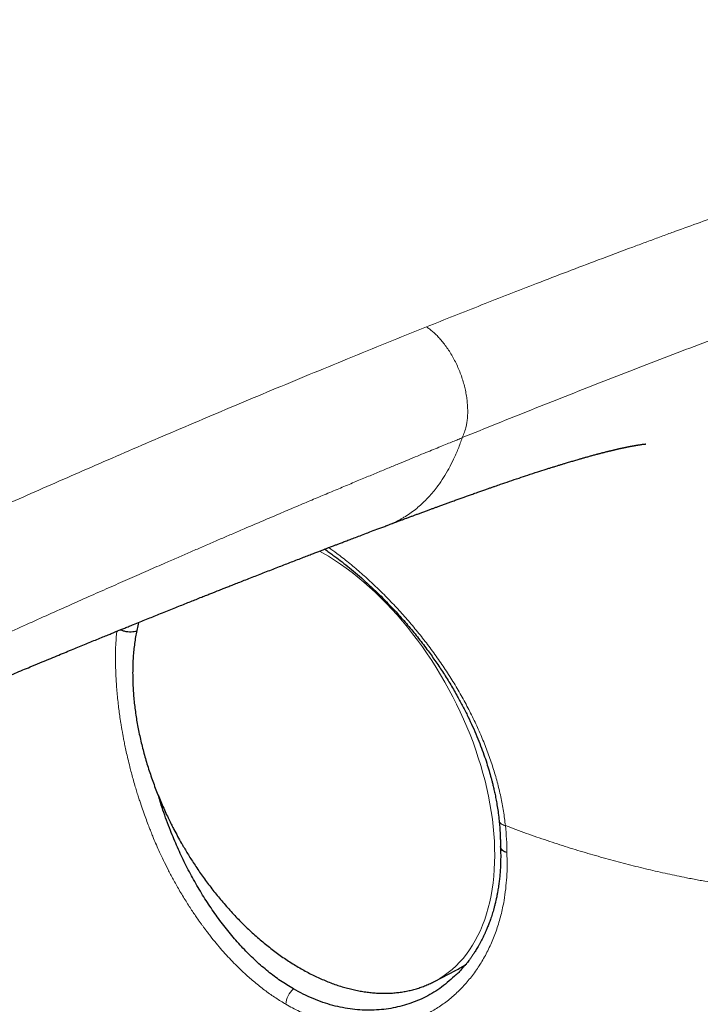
# Model space of a CAD drawing. Header units: millimetres. Extents: x 8 to 763, y 12 to 751.
# Tile 49 of 100: x 594 to 608, y 216 to 236. Entities that reach past the tile are written whole.
import ezdxf

# ---------------------------------------------------------------- set-up
doc = ezdxf.new("R2010")
doc.units = ezdxf.units.MM

msp = doc.modelspace()

# ---------------------------------------------------------------- linework, layer by layer
at = {"color": 7, "linetype": 'Continuous', "lineweight": 30}
for p, q in [((602.87, 216.243), (603.296, 216.464)), ((602.852, 216.234), (602.87, 216.243))]:
    msp.add_line(p, q, dxfattribs=at)
at = {"color": 252, "linetype": 'Continuous', "lineweight": 0, "flags": 128}
msp.add_lwpolyline([(602.87, 216.243), (602.894, 216.256), (602.983, 216.307), (603.069, 216.363), (603.152, 216.423), (603.233, 216.489), (603.31, 216.559), (603.383, 216.634), (603.454, 216.714), (603.521, 216.798), (603.585, 216.886), (603.645, 216.979), (603.702, 217.076), (603.755, 217.177), (603.805, 217.282), (603.851, 217.39), (603.893, 217.503), (603.931, 217.619), (603.965, 217.739), (603.996, 217.861), (604.022, 217.988), (604.045, 218.117), (604.063, 218.249), (604.078, 218.384), (604.088, 218.521), (604.094, 218.661), (604.097, 218.803), (604.095, 218.948), (604.089, 219.094), (604.079, 219.242), (604.066, 219.392), (604.048, 219.544), (604.026, 219.696), (604, 219.85), (603.97, 220.005), (603.937, 220.161), (603.899, 220.317), (603.858, 220.474), (603.812, 220.631), (603.763, 220.788), (603.711, 220.945), (603.655, 221.102), (603.595, 221.258), (603.531, 221.414), (603.465, 221.569), (603.395, 221.723), (603.321, 221.876), (603.245, 222.028), (603.165, 222.178), (603.083, 222.327), (602.997, 222.474), (602.909, 222.619), (602.818, 222.761), (602.724, 222.902), (602.627, 223.04), (602.529, 223.176), (602.428, 223.308), (602.325, 223.438), (602.219, 223.565), (602.112, 223.689), (602.003, 223.809), (601.892, 223.926), (601.78, 224.04), (601.666, 224.149), (601.551, 224.255), (601.435, 224.357), (601.317, 224.455), (601.199, 224.549), (601.08, 224.638), (600.96, 224.724), (600.839, 224.804), (600.718, 224.88), (600.597, 224.952), (600.535, 224.987)], dxfattribs=at)
at = {"color": 7, "linetype": 'Continuous', "lineweight": 30}
msp.add_arc((602.443, 218.109), 1.853, 297.3952, 305.5506, dxfattribs=at)
at = {"color": 252, "linetype": 'Continuous', "lineweight": 0}
msp.add_arc((600.324, 215.745), 0.473, 132.5423, 175.7269, dxfattribs=at)
for points, knots in [([(625.314, 236.822), (625.211, 236.795), (625.01, 236.741), (624.715, 236.663), (624.434, 236.588), (624.166, 236.516), (623.914, 236.449), (623.677, 236.385), (623.455, 236.326), (623.246, 236.27), (623.049, 236.217), (622.866, 236.168), (622.695, 236.122), (622.538, 236.08), (622.396, 236.042), (622.268, 236.007), (622.154, 235.977), (622.072, 235.955), (622.015, 235.939), (621.971, 235.927), (621.915, 235.912), (621.851, 235.895), (621.785, 235.877), (621.688, 235.851), (621.557, 235.816), (621.38, 235.768), (621.185, 235.715), (620.972, 235.657), (620.725, 235.589), (620.442, 235.511), (620.12, 235.422), (619.784, 235.328), (619.44, 235.232), (619.089, 235.132), (618.73, 235.03), (618.438, 234.946), (618.222, 234.884), (618.096, 234.847), (617.986, 234.815), (617.883, 234.785), (617.78, 234.754), (617.614, 234.706), (617.383, 234.638), (617.084, 234.549), (616.774, 234.456), (616.441, 234.356), (616.084, 234.247), (615.717, 234.135), (615.455, 234.054), (615.309, 234.009), (615.265, 233.995), (615.226, 233.983), (615.187, 233.971), (615.09, 233.941), (614.931, 233.891), (614.704, 233.82), (614.462, 233.744), (614.211, 233.665), (613.952, 233.582), (613.687, 233.498), (613.408, 233.408), (613.116, 233.314), (612.8, 233.212), (612.458, 233.101), (612.208, 233.018), (612.067, 232.972), (612.041, 232.963), (612.018, 232.956), (611.994, 232.948), (611.971, 232.94), (611.948, 232.933), (611.924, 232.925), (611.859, 232.903), (611.705, 232.852), (611.46, 232.771), (611.162, 232.671), (610.851, 232.566), (610.528, 232.456), (610.219, 232.35), (609.924, 232.248), (609.728, 232.18), (609.608, 232.139), (609.568, 232.125), (609.529, 232.111), (609.49, 232.097), (609.45, 232.084), (609.411, 232.07), (609.371, 232.056), (609.158, 231.981), (608.623, 231.792), (608.069, 231.592), (607.66, 231.443), (607.541, 231.399), (607.413, 231.352), (607.286, 231.305), (607.158, 231.258), (607.03, 231.21), (606.71, 231.092), (606.015, 230.831), (604.991, 230.44), (603.829, 229.987), (603.084, 229.69), (602.711, 229.542)], [0, 0, 0, 0, 0.013861, 0.027087, 0.039678, 0.051634, 0.062955, 0.073456, 0.083345, 0.092621, 0.101286, 0.109497, 0.117071, 0.124007, 0.130307, 0.135969, 0.140995, 0.145384, 0.14683, 0.148491, 0.15129, 0.154134, 0.15702, 0.159951, 0.167029, 0.174349, 0.183378, 0.192748, 0.202461, 0.216005, 0.230162, 0.244932, 0.260316, 0.275504, 0.291245, 0.307541, 0.314094, 0.319735, 0.324173, 0.328674, 0.333238, 0.337866, 0.350572, 0.363731, 0.377343, 0.391408, 0.407699, 0.424559, 0.439866, 0.442299, 0.443972, 0.445672, 0.447399, 0.449152, 0.458457, 0.468448, 0.479124, 0.490487, 0.501591, 0.51328, 0.525555, 0.538416, 0.551861, 0.567328, 0.583503, 0.584935, 0.585949, 0.586966, 0.587987, 0.589012, 0.590042, 0.591075, 0.592113, 0.598725, 0.61134, 0.624494, 0.638189, 0.652423, 0.667197, 0.679157, 0.691449, 0.693237, 0.694979, 0.696721, 0.698463, 0.700205, 0.701947, 0.703688, 0.70543, 0.730296, 0.774641, 0.779152, 0.784796, 0.79048, 0.796165, 0.801849, 0.807534, 0.813218, 0.844481, 0.900306, 0.950151, 1, 1, 1, 1]), ([(603.437, 227.291), (603.902, 227.479), (604.831, 227.854), (606.227, 228.404), (607.625, 228.946), (609.027, 229.477), (610.436, 230.003), (611.853, 230.528), (613.279, 231.057), (614.659, 231.567), (615.983, 232.055), (617.255, 232.514), (618.525, 232.957), (619.796, 233.383), (621.06, 233.792), (622.315, 234.185), (623.559, 234.566), (624.798, 234.937), (625.616, 235.176), (626.026, 235.296)], [0, 0, 0, 0, 0.062409, 0.124747, 0.187021, 0.249241, 0.311455, 0.373733, 0.436131, 0.498627, 0.554668, 0.610685, 0.666621, 0.722549, 0.7786, 0.8338, 0.889093, 0.94447, 1, 1, 1, 1]), ([(626.026, 235.296), (626.044, 235.153), (626.08, 234.866), (626.118, 234.426), (626.145, 233.975), (626.16, 233.515), (626.162, 233.054), (626.152, 232.595), (626.131, 232.14), (626.097, 231.685), (626.05, 231.21), (625.986, 230.716), (625.905, 230.205), (625.807, 229.694), (625.694, 229.183), (625.564, 228.674), (625.417, 228.166), (625.252, 227.659), (625.077, 227.173), (624.892, 226.708), (624.701, 226.264), (624.495, 225.825), (624.274, 225.392), (624.041, 224.968), (623.797, 224.555), (623.542, 224.153), (623.274, 223.758), (622.991, 223.37), (622.694, 222.99), (622.383, 222.619), (622.061, 222.259), (621.726, 221.911), (621.381, 221.576), (621.026, 221.256), (620.663, 220.952), (620.292, 220.662), (619.946, 220.411), (619.626, 220.195), (619.332, 220.007), (619.032, 219.827), (618.73, 219.656), (618.431, 219.496), (618.134, 219.348), (617.802, 219.193), (617.429, 219.031), (617.011, 218.867), (616.583, 218.716), (616.154, 218.58), (615.724, 218.459), (615.294, 218.353), (614.935, 218.275), (614.649, 218.221), (614.439, 218.184), (614.229, 218.15), (614.026, 218.12), (613.735, 218.081), (613.35, 218.038), (612.984, 218.009), (612.734, 217.994), (612.604, 217.987), (612.472, 217.981), (612.34, 217.976), (612.208, 217.973), (611.977, 217.968), (611.647, 217.967), (611.213, 217.975), (610.77, 217.995), (610.319, 218.026), (609.844, 218.069), (609.346, 218.128), (608.845, 218.199), (608.497, 218.258), (608.301, 218.293), (608.24, 218.304), (608.178, 218.316), (608.116, 218.327), (608.054, 218.339), (607.884, 218.373), (607.602, 218.431), (607.208, 218.521), (606.807, 218.619), (606.399, 218.728), (605.988, 218.845), (605.574, 218.971), (605.157, 219.107), (604.735, 219.252), (604.456, 219.356), (604.314, 219.409)], [0, 0, 0, 0, 0.013289, 0.026819, 0.040608, 0.054672, 0.068771, 0.082455, 0.096135, 0.109823, 0.123532, 0.138908, 0.154297, 0.169715, 0.185179, 0.200706, 0.216311, 0.232011, 0.247823, 0.261964, 0.276153, 0.290402, 0.304721, 0.319018, 0.332989, 0.346965, 0.360958, 0.374976, 0.389241, 0.40346, 0.417646, 0.43181, 0.446047, 0.460042, 0.473969, 0.487838, 0.501659, 0.511727, 0.522, 0.532484, 0.542728, 0.552738, 0.562556, 0.572125, 0.585317, 0.598637, 0.612095, 0.625697, 0.638765, 0.651977, 0.66534, 0.671694, 0.678083, 0.684508, 0.690795, 0.696497, 0.710969, 0.725758, 0.729685, 0.733634, 0.737605, 0.741599, 0.745616, 0.749655, 0.762546, 0.775755, 0.789288, 0.803147, 0.817335, 0.833324, 0.849717, 0.86448, 0.866436, 0.868398, 0.870366, 0.872339, 0.874317, 0.876301, 0.888754, 0.901558, 0.914713, 0.928223, 0.942086, 0.956048, 0.970353, 0.985003, 1, 1, 1, 1]), ([(555.664, 214.854), (555.831, 214.759), (556.164, 214.57), (556.681, 214.296), (557.15, 214.061), (557.567, 213.861), (557.835, 213.738), (558.011, 213.659), (558.093, 213.622), (558.176, 213.586), (558.259, 213.55), (558.342, 213.514), (558.425, 213.478), (558.608, 213.399), (558.891, 213.282), (559.272, 213.132), (559.647, 212.992), (560.015, 212.862), (560.39, 212.74), (560.769, 212.626), (561.139, 212.525), (561.394, 212.462), (561.534, 212.43), (561.577, 212.42), (561.619, 212.411), (561.662, 212.401), (561.705, 212.392), (561.859, 212.36), (562.124, 212.308), (562.503, 212.246), (562.878, 212.196), (563.25, 212.158), (563.62, 212.133), (563.986, 212.12), (564.35, 212.119), (564.711, 212.131), (565.068, 212.155), (565.416, 212.191), (565.755, 212.238), (566.089, 212.298), (566.388, 212.363), (566.65, 212.428), (566.82, 212.474), (566.935, 212.507), (566.994, 212.524), (567.054, 212.542), (567.114, 212.56), (567.175, 212.579), (567.308, 212.621), (567.517, 212.69), (567.801, 212.792), (568.093, 212.902), (568.392, 213.022), (568.638, 213.126), (568.824, 213.207), (568.943, 213.26), (569.05, 213.309), (569.153, 213.356), (569.292, 213.42), (569.468, 213.503), (569.709, 213.619), (569.982, 213.754), (570.29, 213.909), (570.607, 214.073), (570.933, 214.245), (571.27, 214.425), (571.517, 214.559), (571.673, 214.644), (571.735, 214.679), (571.798, 214.713), (571.859, 214.747), (571.912, 214.776), (572.005, 214.828), (572.136, 214.9), (572.315, 215), (572.51, 215.108), (572.729, 215.23), (572.974, 215.366), (573.232, 215.51), (573.504, 215.661), (573.79, 215.82), (574.054, 215.966), (574.293, 216.098), (574.454, 216.187), (574.57, 216.251), (574.639, 216.289), (574.707, 216.326), (574.767, 216.359), (574.925, 216.446), (575.188, 216.59), (575.567, 216.797), (575.961, 217.011), (576.369, 217.232), (576.792, 217.459), (577.229, 217.693), (577.685, 217.936), (578.16, 218.187), (578.654, 218.447), (579.104, 218.682), (579.505, 218.891), (579.842, 219.066), (580.11, 219.204), (580.266, 219.285), (580.322, 219.313), (580.336, 219.32), (580.35, 219.328), (580.364, 219.335), (580.377, 219.342), (580.391, 219.349), (580.405, 219.356), (580.43, 219.369), (580.47, 219.389), (580.532, 219.421), (580.611, 219.462), (580.706, 219.511), (580.818, 219.568), (580.947, 219.634), (581.092, 219.708), (581.253, 219.79), (581.429, 219.88), (581.62, 219.977), (581.827, 220.082), (582.043, 220.191), (582.267, 220.304), (582.497, 220.42), (582.741, 220.542), (582.999, 220.671), (583.269, 220.806), (583.553, 220.947), (583.861, 221.099), (584.194, 221.263), (584.552, 221.439), (584.926, 221.623), (585.316, 221.813), (585.602, 221.952), (585.778, 222.037), (585.839, 222.067), (585.9, 222.096), (585.961, 222.126), (586.012, 222.151), (586.096, 222.191), (586.253, 222.267), (586.567, 222.418), (587.128, 222.687), (587.939, 223.074), (588.927, 223.54), (589.919, 224.003), (590.702, 224.365), (591.159, 224.574), (591.329, 224.652), (591.382, 224.676), (591.434, 224.7), (591.487, 224.724), (591.54, 224.749), (591.771, 224.854), (592.184, 225.042), (592.785, 225.314), (593.401, 225.59), (594.032, 225.872), (594.674, 226.156), (595.327, 226.443), (595.99, 226.733), (596.668, 227.026), (597.365, 227.325), (598.081, 227.631), (598.817, 227.942), (599.567, 228.256), (600.332, 228.573), (601.112, 228.894), (601.907, 229.218), (602.441, 229.433), (602.711, 229.542)], [0, 0, 0, 0, 0.0117428, 0.0234651, 0.0351764, 0.0429048, 0.0506354, 0.0523715, 0.0541078, 0.0558444, 0.0575814, 0.0593188, 0.0610566, 0.0627948, 0.0707733, 0.0784991, 0.0859766, 0.0932106, 0.1002063, 0.1076331, 0.1147872, 0.1208649, 0.1216461, 0.1224239, 0.1231984, 0.1239696, 0.1247375, 0.1255021, 0.1322889, 0.1389267, 0.1454281, 0.1518063, 0.1580753, 0.1642499, 0.1703455, 0.1763781, 0.1823644, 0.1883211, 0.1938974, 0.199599, 0.2054436, 0.2093876, 0.2134054, 0.2144705, 0.215541, 0.216617, 0.2176986, 0.2187858, 0.2198788, 0.2249614, 0.2302494, 0.2357478, 0.2414613, 0.2473939, 0.2500746, 0.252406, 0.2544198, 0.2564701, 0.2585568, 0.2627623, 0.2671098, 0.2732181, 0.2795888, 0.2862234, 0.2931229, 0.3002885, 0.3077211, 0.309054, 0.3103952, 0.3117447, 0.3131024, 0.3144031, 0.3152065, 0.3191624, 0.3229292, 0.3269174, 0.3319541, 0.3373048, 0.3429696, 0.3489487, 0.3552421, 0.3618499, 0.3663833, 0.3710537, 0.3725499, 0.3740596, 0.3755828, 0.377084, 0.3780236, 0.386085, 0.3944728, 0.403187, 0.4122278, 0.4215952, 0.431289, 0.4413094, 0.4519366, 0.4629078, 0.4742229, 0.4818791, 0.4896849, 0.4966777, 0.4997913, 0.5000983, 0.5004055, 0.5007129, 0.5010206, 0.5013284, 0.5016365, 0.5019448, 0.5022533, 0.5032689, 0.5046483, 0.5063917, 0.5085173, 0.5110127, 0.5138778, 0.5171125, 0.520717, 0.5246169, 0.5288733, 0.5334862, 0.5384555, 0.5432997, 0.5484405, 0.5538776, 0.5596112, 0.565641, 0.571967, 0.578589, 0.5862151, 0.5941991, 0.6025408, 0.61124, 0.6202965, 0.6216518, 0.6230148, 0.6243854, 0.6257636, 0.627076, 0.6278195, 0.6313266, 0.6375961, 0.6488132, 0.6689118, 0.6918561, 0.7149125, 0.7352955, 0.7442919, 0.7454713, 0.7466509, 0.7478309, 0.7490111, 0.7501916, 0.7513724, 0.7644512, 0.7778667, 0.7916189, 0.8057078, 0.8201333, 0.8346288, 0.8494489, 0.8645936, 0.8800628, 0.8961822, 0.9126396, 0.9294351, 0.9465687, 0.9640406, 0.981851, 1, 1, 1, 1]), ([(602.711, 229.542), (602.733, 229.526), (602.776, 229.493), (602.841, 229.44), (602.908, 229.38), (602.975, 229.31), (603.043, 229.23), (603.11, 229.142), (603.176, 229.045), (603.238, 228.941), (603.297, 228.831), (603.351, 228.718), (603.398, 228.603), (603.439, 228.486), (603.474, 228.369), (603.501, 228.252), (603.523, 228.136), (603.538, 228.021), (603.546, 227.91), (603.548, 227.804), (603.544, 227.703), (603.533, 227.608), (603.514, 227.507), (603.482, 227.4), (603.452, 227.327), (603.437, 227.291)], [0, 0, 0, 0, 0.035293, 0.071377, 0.108823, 0.147957, 0.188872, 0.231438, 0.275339, 0.320135, 0.365344, 0.410529, 0.45539, 0.499841, 0.544048, 0.588195, 0.632257, 0.676054, 0.719324, 0.761807, 0.803313, 0.843783, 0.883323, 0.941542, 1, 1, 1, 1]), ([(603.438, 227.289), (603.409, 227.277), (603.345, 227.251), (603.242, 227.209), (603.125, 227.162), (602.994, 227.108), (602.849, 227.049), (602.692, 226.985), (602.521, 226.915), (602.337, 226.839), (602.136, 226.756), (601.918, 226.666), (601.683, 226.568), (601.432, 226.464), (601.167, 226.354), (600.887, 226.236), (600.598, 226.115), (600.3, 225.99), (599.995, 225.861), (599.677, 225.726), (599.346, 225.584), (599.073, 225.468), (598.87, 225.381), (598.744, 225.327), (598.626, 225.276), (598.509, 225.226), (598.389, 225.174), (598.266, 225.121), (598.105, 225.051), (597.903, 224.963), (597.658, 224.857), (597.374, 224.733), (597.048, 224.591), (596.679, 224.429), (596.295, 224.259), (595.892, 224.081), (595.471, 223.893), (595.031, 223.697), (594.575, 223.492), (594.102, 223.278), (593.659, 223.077), (593.247, 222.889), (592.869, 222.716), (592.586, 222.586), (592.406, 222.503), (592.338, 222.472), (592.283, 222.446), (592.233, 222.423), (592.184, 222.4), (592.073, 222.349), (591.623, 222.141), (590.835, 221.774), (589.68, 221.23), (588.439, 220.638), (587.504, 220.186), (586.966, 219.924), (586.806, 219.847), (586.629, 219.76), (586.436, 219.666), (586.242, 219.571), (586.052, 219.478), (585.865, 219.385), (585.614, 219.262), (585.304, 219.109), (584.938, 218.927), (584.568, 218.742), (584.196, 218.556), (583.824, 218.369), (583.467, 218.189), (583.125, 218.016), (582.799, 217.851), (582.5, 217.698), (582.227, 217.558), (581.978, 217.431), (581.766, 217.322), (581.589, 217.231), (581.45, 217.159), (581.356, 217.11), (581.306, 217.084), (581.292, 217.077), (581.279, 217.07), (581.265, 217.063), (581.252, 217.056), (581.239, 217.05), (581.039, 216.946), (580.658, 216.748), (580.1, 216.456), (579.554, 216.169), (579.022, 215.887), (578.503, 215.611), (577.999, 215.34), (577.504, 215.073), (577.019, 214.81), (576.545, 214.552), (576.201, 214.362), (575.982, 214.242), (575.884, 214.188), (575.786, 214.134), (575.687, 214.079), (575.576, 214.017), (575.396, 213.918), (575.152, 213.782), (574.813, 213.593), (574.442, 213.387), (574.043, 213.163), (573.659, 212.948), (573.335, 212.766), (573.065, 212.614), (572.845, 212.491), (572.621, 212.366), (572.39, 212.237), (572.128, 212.093), (571.837, 211.935), (571.514, 211.761), (571.177, 211.584), (570.883, 211.433), (570.637, 211.309), (570.443, 211.213), (570.244, 211.116), (570.041, 211.019), (569.833, 210.922), (569.582, 210.807), (569.288, 210.677), (568.951, 210.534), (568.649, 210.414), (568.384, 210.313), (568.217, 210.252), (568.111, 210.215), (568.066, 210.199), (568.021, 210.184), (567.976, 210.169), (567.931, 210.153), (567.886, 210.138), (567.841, 210.123), (567.722, 210.084), (567.532, 210.025), (567.274, 209.95), (567.028, 209.884), (566.794, 209.827), (566.594, 209.783), (566.423, 209.748), (566.278, 209.721), (566.131, 209.695), (565.984, 209.672), (565.836, 209.651), (565.61, 209.622), (565.303, 209.591), (564.911, 209.565), (564.508, 209.552), (564.096, 209.553), (563.684, 209.568), (563.274, 209.597), (562.867, 209.637), (562.503, 209.686), (562.182, 209.737), (561.979, 209.773), (561.845, 209.799), (561.783, 209.812), (561.721, 209.824), (561.659, 209.837), (561.596, 209.851), (561.534, 209.864), (561.411, 209.892), (561.225, 209.935), (560.974, 209.999), (560.716, 210.069), (560.462, 210.144), (560.212, 210.222), (559.977, 210.299), (559.813, 210.356), (559.721, 210.389), (559.691, 210.399), (559.662, 210.41), (559.633, 210.42), (559.603, 210.431), (559.503, 210.467), (559.339, 210.529), (559.118, 210.614), (558.916, 210.696), (558.731, 210.772), (558.565, 210.842), (558.416, 210.906), (558.284, 210.963), (558.17, 211.014), (558.077, 211.056), (558.003, 211.089), (557.948, 211.114), (557.912, 211.131), (557.891, 211.14), (557.884, 211.144), (557.881, 211.145), (557.879, 211.146), (557.879, 211.146), (557.879, 211.146), (557.878, 211.146), (557.878, 211.146), (557.714, 211.221), (557.392, 211.372), (556.923, 211.6), (556.473, 211.827), (556.043, 212.052), (555.631, 212.274), (555.237, 212.492), (554.986, 212.636), (554.861, 212.707)], [0, 0, 0, 0, 0.0019442, 0.0041984, 0.0067626, 0.0096367, 0.0128206, 0.0162491, 0.0199762, 0.0240018, 0.0283258, 0.0331539, 0.0383063, 0.0437829, 0.0495837, 0.0557083, 0.0621567, 0.0685331, 0.0751968, 0.0821478, 0.0893855, 0.0969097, 0.0999994, 0.1026582, 0.1051643, 0.1077271, 0.1103465, 0.1130225, 0.115755, 0.1209116, 0.1262579, 0.1317939, 0.1395048, 0.1475549, 0.1559442, 0.1646729, 0.1739092, 0.1834981, 0.1934401, 0.2037362, 0.2143871, 0.2224238, 0.230651, 0.2390683, 0.2409455, 0.242414, 0.2434919, 0.2445695, 0.2456467, 0.2467235, 0.2517949, 0.2750732, 0.2981605, 0.3272686, 0.3560879, 0.3592413, 0.3623915, 0.3665347, 0.3707958, 0.3749974, 0.3791394, 0.3832217, 0.3872443, 0.3954788, 0.4034506, 0.4111593, 0.4195998, 0.4277004, 0.4354611, 0.442883, 0.4499675, 0.4567162, 0.4623781, 0.4677815, 0.4729268, 0.4761815, 0.4793241, 0.4819968, 0.4822914, 0.4825849, 0.4828773, 0.4831686, 0.4834588, 0.483748, 0.484036, 0.4964395, 0.5085508, 0.5203703, 0.5318926, 0.5431126, 0.554026, 0.5646289, 0.5751882, 0.5854144, 0.5953083, 0.5974405, 0.5995568, 0.6016571, 0.6037415, 0.6059795, 0.6088103, 0.6153578, 0.6217302, 0.630638, 0.6391823, 0.6473643, 0.6551855, 0.6599179, 0.6645093, 0.6691779, 0.6740639, 0.6790764, 0.6855212, 0.6921671, 0.6990172, 0.7060753, 0.7098573, 0.7136987, 0.7176006, 0.7215642, 0.7255887, 0.729671, 0.7360103, 0.7423219, 0.7485957, 0.7527118, 0.756806, 0.7576076, 0.7584082, 0.759208, 0.7600068, 0.7608047, 0.7616016, 0.7623976, 0.7631927, 0.7679206, 0.7723935, 0.7766152, 0.7805898, 0.7843386, 0.7867705, 0.7892077, 0.7916506, 0.7940997, 0.7965555, 0.7990185, 0.8052892, 0.8117206, 0.8183165, 0.82508, 0.8320128, 0.8386362, 0.8454053, 0.8523165, 0.8569532, 0.8616476, 0.8627097, 0.8637747, 0.8648429, 0.8659143, 0.8669888, 0.8680665, 0.8691475, 0.8733668, 0.8777544, 0.882313, 0.8870457, 0.891357, 0.8958075, 0.899841, 0.9003774, 0.9009157, 0.9014559, 0.901998, 0.9025421, 0.903088, 0.9075574, 0.9117158, 0.9155602, 0.9190876, 0.9222954, 0.925181, 0.9277423, 0.9299773, 0.9318844, 0.933232, 0.9343466, 0.9351344, 0.9354237, 0.9355399, 0.9355888, 0.9356099, 0.9356192, 0.9356232, 0.935625, 0.9356258, 0.9356264, 0.9454151, 0.9550212, 0.9644339, 0.9736445, 0.9826459, 0.9914326, 1, 1, 1, 1]), ([(601.902, 225.505), (601.913, 225.509), (601.948, 225.522), (602.004, 225.545), (602.07, 225.575), (602.133, 225.606), (602.194, 225.638), (602.274, 225.685), (602.372, 225.748), (602.484, 225.831), (602.589, 225.92), (602.687, 226.013), (602.779, 226.11), (602.864, 226.211), (602.958, 226.332), (603.058, 226.48), (603.165, 226.66), (603.264, 226.855), (603.356, 227.064), (603.411, 227.214), (603.438, 227.289)], [0, 0, 0, 0, 0.01582, 0.047683, 0.078903, 0.109482, 0.139425, 0.168735, 0.230487, 0.290919, 0.350035, 0.407834, 0.46431, 0.519454, 0.573252, 0.654906, 0.738444, 0.823828, 0.911013, 1, 1, 1, 1]), ([(604.314, 219.408), (604.302, 219.506), (604.278, 219.701), (604.222, 219.997), (604.15, 220.293), (604.063, 220.59), (603.961, 220.887), (603.845, 221.183), (603.715, 221.476), (603.572, 221.767), (603.417, 222.055), (603.25, 222.338), (603.071, 222.617), (602.882, 222.889), (602.684, 223.154), (602.477, 223.412), (602.264, 223.661), (602.044, 223.902), (601.82, 224.132), (601.591, 224.351), (601.359, 224.56), (601.124, 224.757), (600.912, 224.923), (600.778, 225.018), (600.723, 225.057)], [0, 0, 0, 0, 0.0463819, 0.0925787, 0.1386381, 0.1846007, 0.2305009, 0.2763685, 0.3222295, 0.3681078, 0.4140259, 0.4600068, 0.5060751, 0.552258, 0.598488, 0.6446913, 0.6908826, 0.7370704, 0.7832596, 0.8294521, 0.8756489, 0.9218518, 0.9680646, 1, 1, 1, 1]), ([(596.415, 223.357), (596.408, 223.277), (596.393, 223.092), (596.388, 222.785), (596.396, 222.461), (596.417, 222.146), (596.447, 221.857), (596.474, 221.655), (596.49, 221.545), (596.495, 221.515), (596.5, 221.484), (596.505, 221.454), (596.51, 221.423), (596.515, 221.393), (596.521, 221.355), (596.531, 221.302), (596.544, 221.229), (596.561, 221.139), (596.583, 221.032), (596.61, 220.905), (596.643, 220.76), (596.678, 220.617), (596.713, 220.481), (596.747, 220.356), (596.782, 220.234), (596.817, 220.119), (596.849, 220.013), (596.889, 219.889), (596.936, 219.75), (596.99, 219.599), (597.04, 219.464), (597.086, 219.345), (597.127, 219.242), (597.171, 219.135), (597.223, 219.012), (597.29, 218.864), (597.368, 218.697), (597.46, 218.513), (597.565, 218.312), (597.687, 218.096), (597.818, 217.879), (597.949, 217.675), (598.048, 217.53), (598.115, 217.436), (598.153, 217.384), (598.189, 217.335), (598.224, 217.288), (598.258, 217.244), (598.29, 217.202), (598.386, 217.079), (598.552, 216.879), (598.796, 216.615), (599.027, 216.392), (599.243, 216.205), (599.443, 216.049), (599.646, 215.905), (599.784, 215.822), (599.853, 215.78)], [0, 0, 0, 0, 0.032198, 0.074337, 0.116464, 0.151864, 0.187282, 0.21847, 0.221972, 0.225474, 0.228976, 0.232479, 0.235982, 0.239485, 0.242988, 0.248977, 0.257755, 0.267764, 0.279925, 0.294238, 0.310705, 0.329323, 0.34268, 0.356959, 0.371608, 0.384096, 0.396035, 0.407425, 0.426397, 0.443618, 0.45909, 0.472813, 0.484787, 0.495015, 0.510159, 0.52766, 0.547522, 0.569749, 0.594344, 0.621308, 0.650886, 0.677742, 0.701872, 0.709383, 0.716584, 0.723475, 0.730057, 0.736328, 0.74229, 0.747942, 0.789883, 0.831815, 0.873754, 0.905232, 0.936749, 0.968328, 1, 1, 1, 1]), ([(604.187, 219.509), (604.187, 219.507), (604.186, 219.494), (604.199, 219.472), (604.227, 219.444), (604.266, 219.423), (604.298, 219.413), (604.314, 219.408)], [0, 0, 0, 0, 0.042833, 0.297445, 0.54537, 0.780905, 1, 1, 1, 1]), ([(604.314, 219.409), (604.323, 219.316), (604.34, 219.131), (604.342, 218.951), (604.343, 218.861)], [0, 0, 0, 0, 0.501662, 1, 1, 1, 1]), ([(604.343, 218.861), (604.345, 218.777), (604.351, 218.61), (604.342, 218.365), (604.321, 218.123), (604.284, 217.863), (604.225, 217.588), (604.14, 217.301), (604.034, 217.029), (603.909, 216.772), (603.765, 216.532), (603.604, 216.311), (603.426, 216.108), (603.233, 215.925), (603.026, 215.765), (602.804, 215.627), (602.568, 215.513), (602.321, 215.423), (602.063, 215.358), (601.798, 215.319), (601.549, 215.306), (601.319, 215.314), (601.11, 215.335), (600.9, 215.371), (600.666, 215.428), (600.408, 215.513), (600.128, 215.63), (599.944, 215.73), (599.853, 215.78)], [0, 0, 0, 0, 0.031198, 0.062463, 0.093887, 0.125562, 0.166997, 0.208563, 0.250454, 0.292013, 0.333543, 0.375225, 0.416942, 0.458449, 0.499926, 0.541337, 0.582962, 0.624999, 0.666835, 0.7086, 0.75048, 0.782036, 0.813351, 0.84451, 0.875597, 0.917561, 0.95895, 1, 1, 1, 1])]:
    msp.add_open_spline(points, degree=3, knots=knots, dxfattribs=at)
at = {"color": 7, "linetype": 'Continuous', "lineweight": 30}
for points, knots in [([(601.902, 225.504), (601.91, 225.507), (601.939, 225.519), (601.987, 225.536), (602.041, 225.557), (602.086, 225.573), (602.121, 225.587), (602.16, 225.601), (602.207, 225.619), (602.265, 225.641), (602.327, 225.664), (602.389, 225.687), (602.452, 225.71), (602.515, 225.734), (602.583, 225.759), (602.656, 225.786), (602.727, 225.812), (602.795, 225.837), (602.857, 225.86), (602.92, 225.883), (602.986, 225.907), (603.058, 225.934), (603.132, 225.96), (603.21, 225.989), (603.291, 226.018), (603.374, 226.048), (603.452, 226.076), (603.515, 226.098), (603.565, 226.116), (603.607, 226.131), (603.65, 226.146), (603.698, 226.163), (603.76, 226.185), (603.833, 226.211), (603.911, 226.238), (603.982, 226.263), (604.046, 226.285), (604.105, 226.305), (604.16, 226.324), (604.257, 226.358), (604.401, 226.407), (604.585, 226.469), (604.778, 226.533), (604.962, 226.593), (605.109, 226.64), (605.208, 226.672), (605.273, 226.692), (605.333, 226.711), (605.396, 226.73), (605.457, 226.749), (605.511, 226.765), (605.558, 226.779), (605.599, 226.792), (605.641, 226.804), (605.683, 226.817), (605.724, 226.829), (605.767, 226.841), (605.806, 226.853), (605.838, 226.862), (605.867, 226.87), (605.897, 226.879), (605.927, 226.887), (605.958, 226.896), (605.989, 226.905), (606.022, 226.914), (606.052, 226.922), (606.082, 226.93), (606.114, 226.939), (606.149, 226.948), (606.18, 226.956), (606.206, 226.963), (606.229, 226.969), (606.255, 226.976), (606.281, 226.983), (606.308, 226.989), (606.334, 226.996), (606.362, 227.003), (606.39, 227.01), (606.413, 227.016), (606.431, 227.02), (606.446, 227.024), (606.463, 227.028), (606.484, 227.033), (606.506, 227.038), (606.526, 227.043), (606.545, 227.048), (606.567, 227.053), (606.59, 227.058), (606.61, 227.063), (606.628, 227.067), (606.644, 227.07), (606.661, 227.074), (606.678, 227.078), (606.693, 227.081), (606.706, 227.084), (606.721, 227.087), (606.741, 227.091), (606.762, 227.096), (606.782, 227.1), (606.798, 227.103), (606.814, 227.106), (606.832, 227.11), (606.85, 227.113), (606.864, 227.116), (606.876, 227.118), (606.888, 227.121), (606.903, 227.123), (606.918, 227.126), (606.933, 227.129), (606.945, 227.131), (606.957, 227.133), (606.971, 227.136), (606.986, 227.138), (607.001, 227.141), (607.023, 227.144), (607.052, 227.148), (607.085, 227.153), (607.112, 227.157), (607.135, 227.159), (607.152, 227.161), (607.163, 227.162), (607.168, 227.163), (607.168, 227.163), (607.168, 227.163)], [0, 0, 0, 0, 0.003476, 0.012332, 0.019859, 0.02606, 0.030935, 0.034792, 0.042293, 0.050615, 0.059447, 0.068429, 0.076863, 0.085682, 0.095395, 0.105706, 0.116309, 0.125784, 0.134459, 0.142862, 0.152472, 0.163136, 0.17371, 0.184196, 0.196501, 0.208786, 0.220201, 0.230335, 0.236128, 0.242111, 0.248333, 0.255114, 0.263173, 0.275311, 0.287112, 0.297399, 0.306705, 0.315271, 0.323445, 0.331304, 0.358248, 0.387515, 0.414298, 0.44571, 0.472442, 0.483863, 0.492495, 0.50368, 0.51303, 0.5231, 0.533786, 0.539411, 0.546778, 0.554553, 0.560863, 0.568058, 0.575995, 0.583137, 0.588261, 0.592965, 0.598511, 0.604282, 0.609247, 0.614914, 0.621655, 0.627401, 0.631668, 0.638146, 0.645705, 0.651554, 0.656275, 0.660372, 0.665289, 0.671645, 0.676296, 0.681145, 0.687783, 0.693763, 0.698648, 0.702344, 0.705359, 0.708836, 0.713761, 0.718782, 0.722552, 0.726573, 0.731843, 0.737288, 0.742284, 0.746089, 0.749496, 0.753834, 0.758308, 0.761861, 0.764678, 0.768593, 0.773462, 0.779767, 0.785053, 0.789071, 0.793543, 0.798988, 0.804401, 0.808722, 0.81218, 0.815804, 0.820289, 0.826105, 0.831131, 0.834788, 0.83909, 0.844199, 0.850533, 0.856684, 0.861933, 0.878716, 0.896099, 0.91423, 0.930782, 0.948926, 0.966242, 0.982768, 1, 1, 1, 1]), ([(555.44, 212.064), (555.459, 212.053), (555.499, 212.03), (555.562, 211.994), (555.626, 211.958), (555.686, 211.924), (555.735, 211.897), (555.781, 211.872), (555.833, 211.843), (555.9, 211.807), (555.98, 211.764), (556.072, 211.714), (556.155, 211.671), (556.225, 211.635), (556.279, 211.607), (556.336, 211.578), (556.391, 211.55), (556.442, 211.524), (556.483, 211.504), (556.513, 211.488), (556.536, 211.478), (556.554, 211.469), (556.571, 211.46), (556.601, 211.445), (556.645, 211.423), (556.707, 211.394), (556.779, 211.359), (556.889, 211.307), (557.037, 211.237), (557.224, 211.152), (557.422, 211.064), (557.631, 210.974), (557.848, 210.883), (558.067, 210.794), (558.281, 210.709), (558.471, 210.637), (558.637, 210.575), (558.78, 210.523), (558.918, 210.474), (559.052, 210.426), (559.188, 210.38), (559.34, 210.329), (559.512, 210.272), (559.707, 210.211), (559.916, 210.147), (560.106, 210.092), (560.267, 210.046), (560.39, 210.013), (560.501, 209.983), (560.597, 209.958), (560.679, 209.938), (560.747, 209.921), (560.81, 209.905), (560.874, 209.89), (560.945, 209.873), (561.024, 209.855), (561.121, 209.833), (561.235, 209.808), (561.369, 209.78), (561.519, 209.749), (561.684, 209.718), (561.861, 209.686), (562.085, 209.649), (562.356, 209.609), (562.68, 209.568), (562.978, 209.537), (563.247, 209.515), (563.478, 209.5), (563.704, 209.489), (563.917, 209.482), (564.112, 209.478), (564.272, 209.478), (564.397, 209.479), (564.486, 209.48), (564.553, 209.482), (564.606, 209.483), (564.658, 209.484), (564.721, 209.486), (564.807, 209.49), (564.919, 209.495), (565.053, 209.503), (565.199, 209.513), (565.353, 209.525), (565.517, 209.54), (565.689, 209.559), (565.857, 209.58), (566.018, 209.602), (566.171, 209.625), (566.329, 209.651), (566.493, 209.681), (566.66, 209.714), (566.824, 209.749), (566.994, 209.787), (567.164, 209.829), (567.331, 209.872), (567.478, 209.911), (567.605, 209.947), (567.713, 209.979), (567.797, 210.004), (567.861, 210.024), (567.906, 210.038), (567.946, 210.05), (567.986, 210.063), (568.034, 210.078), (568.096, 210.098), (568.174, 210.124), (568.269, 210.156), (568.378, 210.193), (568.501, 210.236), (568.651, 210.29), (568.824, 210.354), (569.017, 210.428), (569.26, 210.523), (569.553, 210.644), (569.896, 210.79), (570.243, 210.945), (570.517, 211.071), (570.716, 211.164), (570.839, 211.222), (570.954, 211.277), (571.06, 211.328), (571.153, 211.374), (571.235, 211.414), (571.305, 211.448), (571.365, 211.477), (571.411, 211.5), (571.446, 211.518), (571.471, 211.53), (571.493, 211.541), (571.518, 211.553), (571.553, 211.571), (571.6, 211.594), (571.658, 211.623), (571.739, 211.664), (571.843, 211.717), (571.975, 211.784), (572.12, 211.858), (572.282, 211.942), (572.457, 212.033), (572.64, 212.128), (572.822, 212.224), (572.997, 212.316), (573.166, 212.405), (573.329, 212.491), (573.504, 212.584), (573.69, 212.683), (573.886, 212.786), (574.069, 212.883), (574.241, 212.974), (574.418, 213.068), (574.599, 213.163), (574.782, 213.26), (574.949, 213.348), (575.099, 213.427), (575.234, 213.498), (575.355, 213.561), (575.462, 213.617), (575.549, 213.662), (575.619, 213.699), (575.674, 213.727), (575.726, 213.755), (575.784, 213.785), (575.859, 213.824), (575.953, 213.873), (576.07, 213.934), (576.202, 214.003), (576.351, 214.08), (576.517, 214.166), (576.698, 214.26), (576.895, 214.361), (577.106, 214.47), (577.332, 214.586), (577.574, 214.71), (577.811, 214.831), (578.042, 214.949), (578.265, 215.062), (578.497, 215.18), (578.748, 215.306), (579.008, 215.438), (579.271, 215.57), (579.517, 215.693), (579.746, 215.807), (579.959, 215.914), (580.148, 216.008), (580.314, 216.09), (580.459, 216.162), (580.591, 216.227), (580.704, 216.283), (580.799, 216.33), (580.877, 216.368), (580.946, 216.402), (581, 216.429), (581.041, 216.449), (581.071, 216.464), (581.1, 216.478), (581.133, 216.494), (581.18, 216.517), (581.241, 216.547), (581.318, 216.585), (581.436, 216.643), (581.597, 216.721), (581.802, 216.821), (582.023, 216.929), (582.26, 217.045), (582.514, 217.168), (582.77, 217.291), (583.027, 217.415), (583.284, 217.538), (583.548, 217.665), (583.816, 217.792), (584.082, 217.919), (584.346, 218.044), (584.654, 218.19), (585.005, 218.355), (585.303, 218.495), (585.501, 218.588), (585.603, 218.635), (585.704, 218.682), (585.804, 218.729), (585.899, 218.773), (585.984, 218.813), (586.055, 218.846), (586.114, 218.873), (586.167, 218.898), (586.216, 218.92), (586.264, 218.943), (586.322, 218.969), (586.393, 219.002), (586.48, 219.042), (586.58, 219.088), (586.692, 219.14), (586.818, 219.198), (586.954, 219.261), (587.102, 219.329), (587.306, 219.422), (587.562, 219.539), (587.866, 219.677), (588.171, 219.815), (588.476, 219.953), (589.185, 220.272), (589.848, 220.567), (590.46, 220.837), (590.615, 220.904), (590.756, 220.966), (590.885, 221.023), (591.001, 221.074), (591.104, 221.119), (591.195, 221.158), (591.273, 221.192), (591.338, 221.221), (591.391, 221.243), (591.426, 221.259), (591.449, 221.269), (591.467, 221.277), (591.491, 221.287), (591.524, 221.301), (591.565, 221.319), (591.618, 221.342), (591.683, 221.37), (591.761, 221.404), (591.848, 221.442), (591.944, 221.483), (592.048, 221.528), (592.16, 221.576), (592.278, 221.627), (592.418, 221.687), (592.575, 221.754), (592.744, 221.827), (592.902, 221.894), (593.049, 221.956), (593.175, 222.01), (593.282, 222.056), (593.375, 222.095), (593.47, 222.135), (593.571, 222.178), (593.68, 222.224), (593.797, 222.273), (593.921, 222.325), (594.055, 222.382), (594.199, 222.442), (594.35, 222.506), (594.504, 222.57), (594.672, 222.64), (594.847, 222.713), (595.028, 222.788), (595.194, 222.856), (595.348, 222.92), (595.491, 222.979), (595.627, 223.035), (595.759, 223.089), (595.887, 223.142), (596.011, 223.192), (596.129, 223.24), (596.217, 223.277), (596.28, 223.302), (596.323, 223.32), (596.373, 223.34), (596.433, 223.364), (596.503, 223.393), (596.582, 223.425), (596.667, 223.459), (596.815, 223.519), (597.017, 223.601), (597.236, 223.689), (597.412, 223.76), (597.547, 223.814), (597.677, 223.866), (597.8, 223.915), (597.917, 223.961), (598.03, 224.007), (598.138, 224.05), (598.239, 224.09), (598.325, 224.124), (598.396, 224.152), (598.454, 224.175), (598.508, 224.196), (598.567, 224.219), (598.637, 224.247), (598.719, 224.279), (598.814, 224.317), (598.921, 224.359), (599.041, 224.406), (599.167, 224.455), (599.297, 224.506), (599.427, 224.557), (599.559, 224.608), (599.687, 224.658), (599.813, 224.707), (599.935, 224.754), (600.058, 224.802), (600.177, 224.848), (600.29, 224.891), (600.39, 224.929), (600.478, 224.963), (600.554, 224.993), (600.62, 225.018), (600.67, 225.037), (600.707, 225.051), (600.734, 225.061), (600.763, 225.073), (600.801, 225.087), (600.851, 225.106), (600.912, 225.129), (600.984, 225.157), (601.068, 225.189), (601.165, 225.226), (601.273, 225.267), (601.393, 225.312), (601.525, 225.362), (601.669, 225.417), (601.796, 225.465), (601.875, 225.494), (601.902, 225.504)], [0, 0, 0, 0, 0.001297, 0.0026461, 0.0041469, 0.005519, 0.0065933, 0.00737, 0.0085397, 0.0099991, 0.0117521, 0.0137676, 0.0160025, 0.0171202, 0.0182856, 0.0194985, 0.0207508, 0.021858, 0.0227436, 0.0233758, 0.0238112, 0.0241507, 0.024532, 0.024956, 0.0260561, 0.0273685, 0.0288927, 0.0306213, 0.0343622, 0.0383063, 0.042452, 0.0467968, 0.0513383, 0.0559032, 0.0602692, 0.0644357, 0.0674173, 0.0702887, 0.0730505, 0.0757032, 0.0783381, 0.0811529, 0.0847081, 0.0885179, 0.0925794, 0.0968898, 0.0994495, 0.1018211, 0.1039119, 0.1057235, 0.1072574, 0.1085147, 0.1095534, 0.1108202, 0.1120494, 0.1135149, 0.1152229, 0.1173717, 0.1198092, 0.1225345, 0.1255464, 0.1287514, 0.1320581, 0.137461, 0.1431207, 0.1490397, 0.1529412, 0.1569472, 0.1608881, 0.1645066, 0.1678006, 0.1707706, 0.1725884, 0.1741276, 0.1752527, 0.1759905, 0.1768035, 0.1778596, 0.179159, 0.1811651, 0.1834686, 0.1859269, 0.1885398, 0.1913085, 0.1942347, 0.1973204, 0.1998583, 0.2024976, 0.2052399, 0.2080871, 0.2110413, 0.2140027, 0.2167802, 0.2201408, 0.223168, 0.2258572, 0.2282042, 0.2302056, 0.2318582, 0.2329138, 0.2337719, 0.2344387, 0.2351551, 0.2360576, 0.2371468, 0.2387013, 0.2405271, 0.242626, 0.2449996, 0.2476496, 0.2514059, 0.2552479, 0.2591682, 0.2660259, 0.2730951, 0.2803617, 0.2878096, 0.2904733, 0.2931544, 0.29568, 0.2979621, 0.3000012, 0.3017678, 0.3033008, 0.3046004, 0.3056668, 0.3063598, 0.3069, 0.3072898, 0.3077825, 0.3085493, 0.3095901, 0.310895, 0.3123613, 0.3149355, 0.3178395, 0.3210731, 0.3246359, 0.3286106, 0.3328256, 0.3369228, 0.3408715, 0.3446721, 0.3483249, 0.3518302, 0.3564902, 0.3608621, 0.3649463, 0.3687488, 0.3723409, 0.3767584, 0.3808508, 0.3846177, 0.3879666, 0.3910077, 0.3937407, 0.3961655, 0.3982823, 0.3997294, 0.4009865, 0.4021288, 0.403463, 0.4050224, 0.4073384, 0.4100211, 0.4130708, 0.4164875, 0.4202716, 0.4244233, 0.4289429, 0.4337296, 0.4388701, 0.4443645, 0.4502126, 0.4550554, 0.4601162, 0.4653947, 0.4708711, 0.4771951, 0.4831477, 0.4887288, 0.4939386, 0.498777, 0.5032444, 0.506798, 0.5100766, 0.5130805, 0.51581, 0.5177623, 0.5195454, 0.521129, 0.522428, 0.5232588, 0.5239043, 0.5244826, 0.5252317, 0.5261584, 0.5276405, 0.5294268, 0.5313991, 0.5356724, 0.5403091, 0.5453094, 0.5506736, 0.5564021, 0.5624956, 0.5680096, 0.5737928, 0.5798245, 0.5858807, 0.5919018, 0.5978874, 0.6038368, 0.6129272, 0.6219289, 0.6242717, 0.6266082, 0.6289385, 0.6312626, 0.6335286, 0.6355327, 0.6371063, 0.6384474, 0.639587, 0.6406919, 0.6417875, 0.6428736, 0.6446389, 0.6466197, 0.6488211, 0.6514245, 0.654281, 0.6573905, 0.6607531, 0.6643687, 0.6712743, 0.6782195, 0.6851591, 0.6920931, 0.6990218, 0.7335915, 0.7373915, 0.7409121, 0.7441411, 0.7470783, 0.7497239, 0.7520777, 0.7541399, 0.7559269, 0.7574164, 0.7586082, 0.7595025, 0.7598522, 0.7601921, 0.7607343, 0.7614924, 0.7624462, 0.763516, 0.7651178, 0.766913, 0.7689018, 0.771084, 0.7734596, 0.7760285, 0.7787802, 0.781505, 0.785638, 0.7894923, 0.7930683, 0.7963663, 0.7993866, 0.8015653, 0.8035731, 0.8055567, 0.8078286, 0.8103994, 0.8129959, 0.8158393, 0.8189297, 0.8222668, 0.8258503, 0.8295339, 0.8330431, 0.8375734, 0.8417629, 0.8456121, 0.8491215, 0.8523701, 0.8554787, 0.8585027, 0.8614422, 0.8642971, 0.8670394, 0.869511, 0.8704101, 0.8713424, 0.8724919, 0.8738661, 0.8754648, 0.8772881, 0.8793116, 0.8813399, 0.8874672, 0.8932196, 0.8964656, 0.8995788, 0.9025592, 0.9054068, 0.9081071, 0.910583, 0.9132428, 0.915563, 0.9175437, 0.919185, 0.9204874, 0.9215482, 0.9229018, 0.9245321, 0.9264232, 0.928575, 0.9310716, 0.9338463, 0.9368158, 0.939809, 0.9428208, 0.9458513, 0.9489004, 0.9517118, 0.9545388, 0.9573815, 0.9602063, 0.9628074, 0.9651497, 0.9671442, 0.9689029, 0.9704261, 0.9717122, 0.9723978, 0.9729886, 0.973568, 0.9744309, 0.975603, 0.9769981, 0.9786705, 0.9806201, 0.9828469, 0.9853508, 0.9881318, 0.9911898, 0.9945248, 0.9981367, 1, 1, 1, 1]), ([(600.64, 225.025), (600.654, 225.015), (600.696, 224.987), (600.766, 224.937), (600.87, 224.862), (600.997, 224.765), (601.15, 224.644), (601.307, 224.512), (601.492, 224.349), (601.7, 224.155), (601.926, 223.928), (602.144, 223.695), (602.352, 223.456), (602.552, 223.212), (602.735, 222.972), (602.902, 222.737), (603.056, 222.508), (603.204, 222.271), (603.335, 222.044), (603.451, 221.829), (603.553, 221.627), (603.647, 221.425), (603.733, 221.226), (603.81, 221.035), (603.876, 220.854), (603.933, 220.684), (603.982, 220.526), (604.017, 220.402), (604.042, 220.306), (604.061, 220.228), (604.082, 220.138), (604.104, 220.036), (604.127, 219.922), (604.149, 219.795), (604.17, 219.655), (604.18, 219.559), (604.186, 219.509)], [0, 0, 0, 0, 0.008775, 0.024973, 0.042029, 0.070569, 0.101241, 0.133467, 0.165469, 0.213294, 0.260321, 0.306536, 0.351921, 0.396482, 0.441364, 0.479794, 0.518781, 0.558335, 0.598487, 0.630476, 0.662868, 0.695598, 0.727162, 0.757503, 0.786034, 0.812756, 0.837667, 0.860766, 0.871523, 0.883645, 0.89784, 0.914109, 0.932457, 0.952886, 0.975399, 1, 1, 1, 1]), ([(596.858, 223.537), (596.858, 223.535), (596.846, 223.492), (596.828, 223.405), (596.802, 223.276), (596.782, 223.143), (596.765, 223.007), (596.752, 222.869), (596.743, 222.727), (596.739, 222.584), (596.739, 222.438), (596.742, 222.29), (596.75, 222.144), (596.761, 222.003), (596.776, 221.865), (596.793, 221.726), (596.814, 221.586), (596.838, 221.446), (596.866, 221.305), (596.897, 221.163), (596.931, 221.021), (596.968, 220.879), (597.008, 220.737), (597.051, 220.595), (597.098, 220.454), (597.147, 220.313), (597.199, 220.173), (597.253, 220.034), (597.31, 219.897), (597.369, 219.763), (597.428, 219.634), (597.483, 219.52), (597.532, 219.42), (597.587, 219.314), (597.627, 219.239), (597.653, 219.192)], [0, 0, 0, 0, 0.001255, 0.034803, 0.068456, 0.102213, 0.136077, 0.170049, 0.204133, 0.23833, 0.272645, 0.307084, 0.341652, 0.372795, 0.403962, 0.435147, 0.466349, 0.497563, 0.528786, 0.560014, 0.591243, 0.622466, 0.653675, 0.684862, 0.716012, 0.747105, 0.778112, 0.808984, 0.83963, 0.869869, 0.899271, 0.926473, 0.948009, 0.967375, 1, 1, 1, 1]), ([(596.819, 223.36), (596.804, 223.355), (596.769, 223.346), (596.708, 223.34), (596.639, 223.343), (596.571, 223.355), (596.52, 223.371), (596.496, 223.384), (596.49, 223.387)], [0, 0, 0, 0, 0.147437, 0.340067, 0.535064, 0.734053, 0.927682, 1, 1, 1, 1]), ([(600.005, 216.093), (599.918, 216.146), (599.743, 216.253), (599.49, 216.444), (599.244, 216.656), (599.007, 216.889), (598.779, 217.142), (598.562, 217.412), (598.355, 217.698), (598.159, 217.998), (597.976, 218.311), (597.805, 218.635), (597.648, 218.968), (597.496, 219.332), (597.368, 219.676), (597.296, 219.908), (597.268, 219.999)], [0, 0, 0, 0, 0.071972, 0.143659, 0.215188, 0.286651, 0.358109, 0.429592, 0.501113, 0.572665, 0.644233, 0.715796, 0.787332, 0.858825, 0.944607, 1, 1, 1, 1]), ([(604.186, 219.513), (604.188, 219.489), (604.193, 219.446), (604.198, 219.388), (604.201, 219.34), (604.203, 219.302), (604.206, 219.264), (604.208, 219.217), (604.21, 219.154), (604.212, 219.074), (604.212, 219.016), (604.212, 218.985)], [0, 0, 0, 0, 0.129671, 0.239306, 0.329056, 0.399032, 0.454009, 0.544192, 0.665334, 0.817309, 1, 1, 1, 1]), ([(597.653, 219.192), (597.68, 219.143), (597.718, 219.075), (597.776, 218.975), (597.826, 218.89), (597.888, 218.789), (597.954, 218.684), (598.025, 218.576), (598.101, 218.465), (598.18, 218.353), (598.262, 218.241), (598.347, 218.128), (598.436, 218.017), (598.526, 217.906), (598.62, 217.797), (598.715, 217.689), (598.813, 217.584), (598.912, 217.48), (599.014, 217.379), (599.117, 217.281), (599.222, 217.185), (599.328, 217.092), (599.436, 217.002), (599.545, 216.916), (599.655, 216.832), (599.766, 216.753), (599.878, 216.676), (599.991, 216.604), (600.105, 216.535), (600.219, 216.47), (600.333, 216.408), (600.448, 216.351), (600.563, 216.298), (600.678, 216.25), (600.793, 216.205), (600.907, 216.165), (601.022, 216.129), (601.136, 216.098), (601.249, 216.071), (601.362, 216.048), (601.474, 216.03), (601.585, 216.017), (601.696, 216.008), (601.805, 216.004), (601.913, 216.004), (602.019, 216.009), (602.124, 216.019), (602.228, 216.033), (602.33, 216.051), (602.43, 216.075), (602.529, 216.103), (602.625, 216.135), (602.72, 216.172), (602.795, 216.206), (602.838, 216.227), (602.852, 216.234)], [0, 0, 0, 0, 0.021599, 0.030342, 0.044863, 0.059948, 0.076138, 0.093045, 0.110513, 0.128415, 0.146663, 0.16519, 0.183945, 0.20289, 0.221994, 0.241232, 0.260585, 0.280035, 0.299569, 0.319175, 0.338842, 0.358563, 0.37833, 0.398135, 0.417972, 0.437837, 0.457724, 0.477629, 0.497547, 0.517475, 0.537409, 0.557345, 0.57728, 0.597212, 0.617138, 0.637054, 0.656958, 0.676847, 0.69672, 0.716574, 0.736406, 0.756215, 0.775998, 0.795754, 0.81548, 0.835176, 0.854839, 0.874467, 0.894061, 0.913617, 0.933135, 0.952614, 0.972053, 0.991452, 1, 1, 1, 1]), ([(604.212, 218.985), (604.214, 218.941), (604.218, 218.842), (604.217, 218.696), (604.212, 218.553), (604.203, 218.427), (604.192, 218.318), (604.181, 218.23), (604.171, 218.16), (604.163, 218.107), (604.155, 218.064), (604.149, 218.03), (604.144, 218.006), (604.14, 217.984), (604.135, 217.957), (604.126, 217.915), (604.113, 217.858), (604.097, 217.793), (604.075, 217.708), (604.046, 217.612), (604.012, 217.508), (603.979, 217.416), (603.951, 217.347), (603.931, 217.298), (603.918, 217.268), (603.906, 217.24), (603.894, 217.215), (603.883, 217.19), (603.87, 217.162), (603.852, 217.125), (603.829, 217.08), (603.802, 217.03), (603.775, 216.98), (603.748, 216.934), (603.723, 216.892), (603.699, 216.854), (603.677, 216.821), (603.658, 216.791), (603.64, 216.765), (603.624, 216.743), (603.609, 216.721), (603.591, 216.696), (603.568, 216.665), (603.538, 216.627), (603.502, 216.582), (603.459, 216.531), (603.408, 216.474), (603.359, 216.422), (603.327, 216.391), (603.315, 216.379)], [0, 0, 0, 0, 0.040672, 0.090713, 0.135845, 0.17606, 0.211353, 0.241725, 0.262632, 0.280339, 0.294848, 0.30616, 0.314276, 0.320028, 0.327797, 0.342816, 0.362851, 0.387393, 0.411995, 0.453481, 0.491841, 0.52708, 0.558393, 0.571779, 0.583992, 0.595034, 0.604904, 0.613922, 0.625246, 0.639685, 0.659161, 0.681608, 0.703239, 0.723564, 0.742584, 0.759394, 0.774928, 0.788726, 0.800735, 0.810958, 0.820565, 0.831582, 0.846524, 0.865392, 0.888185, 0.914905, 0.945552, 0.980127, 1, 1, 1, 1]), ([(604.343, 218.861), (604.327, 218.867), (604.294, 218.88), (604.254, 218.906), (604.226, 218.938), (604.213, 218.965), (604.213, 218.981), (604.214, 218.985)], [0, 0, 0, 0, 0.211297, 0.438612, 0.67807, 0.924174, 1, 1, 1, 1]), ([(603.312, 216.388), (603.216, 216.297), (603.028, 216.119), (602.7, 215.926), (602.354, 215.78), (601.986, 215.689), (601.602, 215.652), (601.207, 215.671), (600.806, 215.749), (600.402, 215.883), (600.138, 216.023), (600.005, 216.093)], [0, 0, 0, 0, 0.113096, 0.223817, 0.334647, 0.445512, 0.556338, 0.667086, 0.777803, 0.888661, 1, 1, 1, 1])]:
    msp.add_open_spline(points, degree=3, knots=knots, dxfattribs=at)

doc.saveas('drawing.dxf')
